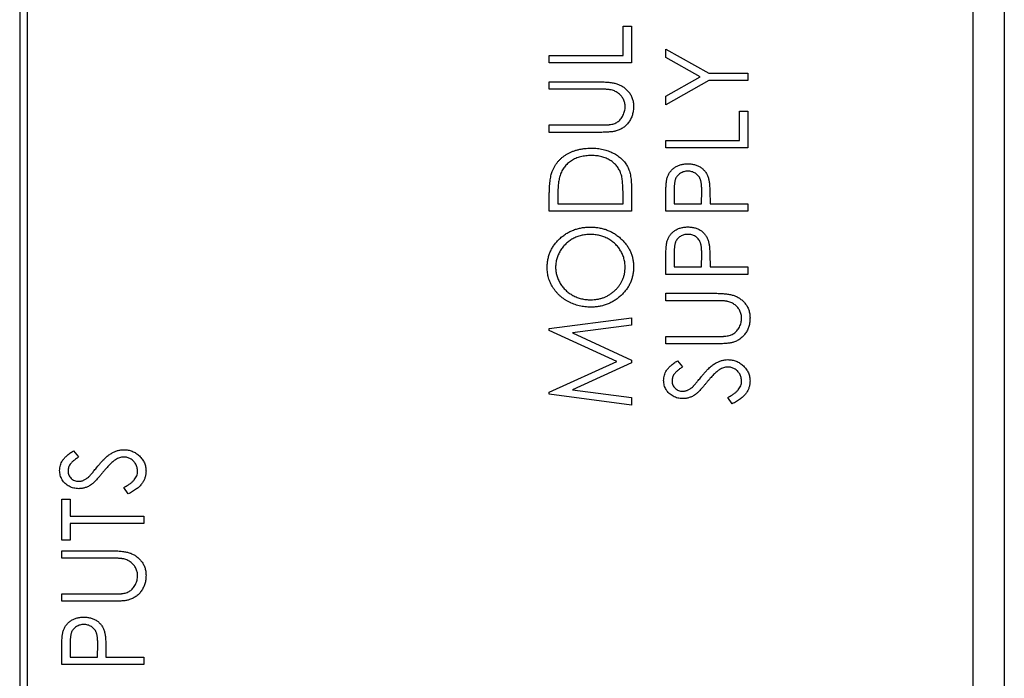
# Paper-space layout 'Sheet 2' of a CAD drawing. Header units: millimetres. Extents: x 0 to 420, y 0 to 297.
# Tile 29 of 48: x 220 to 252, y 155 to 176. Entities that reach past the tile are written whole.
import ezdxf

# ---------------------------------------------------------------- set-up
doc = ezdxf.new("R2010")
doc.units = ezdxf.units.MM

psp = doc.layouts.new('Sheet 2')

# ---------------------------------------------------------------- linework, layer by layer
at = {"color": 7, "linetype": 'Continuous', "lineweight": 25}
for p, q in [((251.685, 213.116), (251.685, 123.716)), ((251.691, 213.116), (251.691, 124.516)), ((250.685, 93.516), (250.685, 211.916)), ((220.235, 113.516), (220.235, 187.516)), ((219.985, 187.266), (219.985, 113.766)), ((239.414, 175.207), (239.414, 176.157)), ((239.414, 176.157), (239.685, 176.157)), ((239.685, 176.157), (239.685, 174.97)), ((240.789, 175.415), (242.177, 174.635)), ((240.789, 175.138), (240.789, 175.415)), ((237.039, 174.97), (237.039, 175.207)), ((237.039, 175.207), (239.414, 175.207)), ((241.895, 174.517), (240.789, 175.138)), ((239.685, 174.97), (237.039, 174.97)), ((240.789, 173.895), (241.895, 174.517)), ((242.177, 174.398), (240.789, 173.618)), ((242.177, 174.635), (243.435, 174.635)), ((243.435, 174.398), (242.177, 174.398)), ((243.435, 174.635), (243.435, 174.398)), ((237.039, 174.122), (237.039, 174.359)), ((237.039, 174.359), (238.637, 174.359)), ((238.624, 174.122), (237.039, 174.122)), ((240.789, 173.618), (240.789, 173.895)), ((243.164, 173.414), (243.435, 173.414)), ((243.164, 172.464), (243.164, 173.414)), ((243.435, 173.414), (243.435, 172.227)), ((237.039, 172.731), (237.039, 172.968)), ((237.039, 172.968), (238.624, 172.968)), ((238.637, 172.731), (237.039, 172.731)), ((240.789, 172.227), (240.789, 172.464)), ((240.789, 172.464), (243.164, 172.464)), ((243.435, 172.227), (240.789, 172.227)), ((239.685, 170.955), (239.685, 170.187)), ((237.039, 170.187), (237.039, 170.688)), ((237.31, 170.596), (237.31, 170.424)), ((239.414, 170.424), (239.414, 170.704)), ((240.789, 170.192), (240.789, 170.678)), ((241.06, 170.87), (241.06, 170.429)), ((241.942, 170.429), (241.948, 170.852)), ((242.214, 170.605), (242.214, 170.429)), ((237.31, 170.424), (239.414, 170.424)), ((241.06, 170.429), (241.942, 170.429)), ((242.214, 170.429), (243.435, 170.429)), ((243.435, 170.429), (243.435, 170.192)), ((239.685, 170.187), (237.039, 170.187)), ((243.435, 170.192), (240.789, 170.192)), ((241.06, 168.835), (241.06, 168.394)), ((241.942, 168.394), (241.948, 168.816)), ((240.789, 168.156), (240.789, 168.643)), ((241.06, 168.394), (241.942, 168.394)), ((242.214, 168.569), (242.214, 168.394)), ((242.214, 168.394), (243.435, 168.394)), ((243.435, 168.394), (243.435, 168.156)), ((243.435, 168.156), (240.789, 168.156)), ((240.789, 167.308), (240.789, 167.546)), ((240.789, 167.546), (242.387, 167.546)), ((242.374, 167.308), (240.789, 167.308)), ((237.039, 166.409), (239.685, 166.761)), ((239.685, 166.521), (237.785, 166.269)), ((239.685, 166.761), (239.685, 166.521)), ((237.039, 166.351), (237.039, 166.409)), ((239.21, 165.353), (237.039, 166.351)), ((237.785, 166.269), (239.685, 165.397)), ((240.789, 165.918), (240.789, 166.155)), ((240.789, 166.155), (242.374, 166.155)), ((242.387, 165.918), (240.789, 165.918)), ((237.039, 164.356), (239.21, 165.353)), ((239.685, 165.31), (237.785, 164.437)), ((239.685, 165.397), (239.685, 165.31)), ((241.169, 165.375), (241.332, 165.174)), ((237.039, 164.297), (237.039, 164.356)), ((239.685, 163.946), (237.039, 164.297)), ((237.785, 164.437), (239.685, 164.185)), ((239.685, 164.185), (239.685, 163.946)), ((242.925, 163.984), (242.79, 164.193)), ((221.719, 162.473), (221.882, 162.273)), ((223.475, 161.083), (223.34, 161.292)), ((221.339, 160.913), (221.61, 160.913)), ((221.339, 159.59), (221.339, 160.913)), ((221.61, 160.913), (221.61, 160.37)), ((221.61, 160.37), (223.985, 160.37)), ((223.985, 160.133), (221.61, 160.133)), ((221.61, 160.133), (221.61, 159.59)), ((223.985, 160.37), (223.985, 160.133)), ((221.61, 159.59), (221.339, 159.59)), ((221.339, 159.251), (222.937, 159.251)), ((221.339, 159.013), (221.339, 159.251)), ((222.924, 159.013), (221.339, 159.013)), ((221.339, 157.623), (221.339, 157.86)), ((221.339, 157.86), (222.924, 157.86)), ((222.937, 157.623), (221.339, 157.623)), ((221.339, 155.587), (221.339, 156.074)), ((221.61, 156.266), (221.61, 155.825)), ((222.492, 155.825), (222.498, 156.247)), ((222.764, 156), (222.764, 155.825)), ((221.61, 155.825), (222.492, 155.825)), ((222.764, 155.825), (223.985, 155.825)), ((223.985, 155.825), (223.985, 155.587)), ((223.985, 155.587), (221.339, 155.587))]:
    psp.add_line(p, q, dxfattribs=at)
for points, knots in [([(239.035, 174.096), (239.026, 174.098), (239.005, 174.103), (238.97, 174.108), (238.928, 174.112), (238.88, 174.116), (238.826, 174.118), (238.764, 174.121), (238.696, 174.121), (238.649, 174.122), (238.624, 174.122)], [0, 0, 0, 0, 0.069596, 0.155423, 0.257515, 0.37358, 0.506166, 0.6554, 0.819993, 1, 1, 1, 1]), ([(238.637, 174.359), (238.666, 174.359), (238.722, 174.359), (238.804, 174.355), (238.883, 174.351), (238.956, 174.344), (239.026, 174.335), (239.091, 174.324), (239.152, 174.311), (239.21, 174.296), (239.264, 174.278), (239.316, 174.255), (239.367, 174.229), (239.415, 174.199), (239.462, 174.164), (239.507, 174.126), (239.55, 174.084), (239.591, 174.038), (239.63, 173.989), (239.662, 173.936), (239.69, 173.881), (239.714, 173.824), (239.731, 173.764), (239.744, 173.702), (239.751, 173.637), (239.752, 173.593), (239.753, 173.57)], [0, 0, 0, 0, 0.055741, 0.108782, 0.159484, 0.207221, 0.252392, 0.29506, 0.335302, 0.373122, 0.409887, 0.446345, 0.483055, 0.519772, 0.55698, 0.595071, 0.634, 0.673955, 0.714172, 0.754116, 0.79357, 0.833447, 0.873373, 0.914548, 0.956539, 1, 1, 1, 1]), ([(239.481, 173.557), (239.481, 173.577), (239.479, 173.618), (239.469, 173.679), (239.451, 173.738), (239.427, 173.795), (239.397, 173.85), (239.361, 173.9), (239.32, 173.945), (239.273, 173.986), (239.221, 174.021), (239.164, 174.052), (239.102, 174.078), (239.058, 174.09), (239.035, 174.096)], [0, 0, 0, 0, 0.081409, 0.16168, 0.242802, 0.32568, 0.408146, 0.488441, 0.569775, 0.6507, 0.733285, 0.818545, 0.907136, 1, 1, 1, 1]), ([(238.976, 172.979), (239.001, 172.982), (239.05, 172.989), (239.118, 173.008), (239.18, 173.032), (239.237, 173.064), (239.288, 173.103), (239.334, 173.151), (239.376, 173.209), (239.412, 173.274), (239.443, 173.343), (239.465, 173.414), (239.479, 173.485), (239.481, 173.533), (239.481, 173.557)], [0, 0, 0, 0, 0.089535, 0.172699, 0.25172, 0.326348, 0.401434, 0.478997, 0.562858, 0.652098, 0.743032, 0.830442, 0.915871, 1, 1, 1, 1]), ([(239.753, 173.57), (239.752, 173.546), (239.751, 173.498), (239.744, 173.427), (239.732, 173.36), (239.716, 173.294), (239.694, 173.232), (239.667, 173.172), (239.636, 173.115), (239.6, 173.06), (239.561, 173.01), (239.518, 172.963), (239.472, 172.921), (239.423, 172.883), (239.37, 172.849), (239.314, 172.821), (239.256, 172.795), (239.215, 172.782), (239.195, 172.776)], [0, 0, 0, 0, 0.070012, 0.13726, 0.203196, 0.267507, 0.330363, 0.393012, 0.454719, 0.517294, 0.579059, 0.639698, 0.698904, 0.758535, 0.817602, 0.877465, 0.938113, 1, 1, 1, 1]), ([(238.624, 172.968), (238.647, 172.968), (238.689, 172.968), (238.75, 172.969), (238.804, 172.97), (238.851, 172.971), (238.892, 172.972), (238.926, 172.974), (238.953, 172.976), (238.969, 172.978), (238.976, 172.979)], [0, 0, 0, 0, 0.191105, 0.362655, 0.516171, 0.650128, 0.766034, 0.862527, 0.941006, 1, 1, 1, 1]), ([(239.195, 172.776), (239.181, 172.772), (239.15, 172.764), (239.099, 172.756), (239.041, 172.748), (238.975, 172.742), (238.902, 172.737), (238.82, 172.733), (238.731, 172.731), (238.669, 172.731), (238.637, 172.731)], [0, 0, 0, 0, 0.077936, 0.169149, 0.274074, 0.391816, 0.523462, 0.668216, 0.827041, 1, 1, 1, 1]), ([(237.134, 171.475), (237.146, 171.504), (237.169, 171.56), (237.213, 171.641), (237.262, 171.718), (237.318, 171.789), (237.38, 171.855), (237.447, 171.917), (237.522, 171.974), (237.602, 172.026), (237.687, 172.072), (237.776, 172.112), (237.87, 172.146), (237.967, 172.174), (238.069, 172.196), (238.174, 172.211), (238.284, 172.22), (238.358, 172.222), (238.395, 172.222)], [0, 0, 0, 0, 0.059393, 0.117792, 0.175916, 0.233639, 0.291461, 0.349782, 0.409529, 0.470566, 0.532617, 0.595139, 0.658638, 0.723238, 0.789476, 0.857663, 0.927749, 1, 1, 1, 1]), ([(238.395, 172.222), (238.428, 172.222), (238.493, 172.221), (238.588, 172.213), (238.68, 172.201), (238.769, 172.184), (238.855, 172.162), (238.938, 172.135), (239.018, 172.103), (239.095, 172.066), (239.168, 172.026), (239.236, 171.982), (239.299, 171.935), (239.358, 171.886), (239.411, 171.834), (239.46, 171.778), (239.503, 171.72), (239.542, 171.658), (239.576, 171.592), (239.605, 171.519), (239.63, 171.441), (239.65, 171.356), (239.666, 171.265), (239.677, 171.167), (239.684, 171.063), (239.685, 170.992), (239.685, 170.955)], [0, 0, 0, 0, 0.047594, 0.093768, 0.138649, 0.182631, 0.225669, 0.268122, 0.309908, 0.351204, 0.391844, 0.430937, 0.468999, 0.506043, 0.542414, 0.577953, 0.613237, 0.64813, 0.684016, 0.721742, 0.761677, 0.803968, 0.848869, 0.89624, 0.946756, 1, 1, 1, 1]), ([(238.395, 171.985), (238.364, 171.984), (238.303, 171.983), (238.214, 171.975), (238.128, 171.962), (238.046, 171.944), (237.967, 171.92), (237.891, 171.891), (237.819, 171.857), (237.751, 171.817), (237.687, 171.772), (237.628, 171.724), (237.574, 171.671), (237.525, 171.614), (237.482, 171.552), (237.443, 171.487), (237.411, 171.417), (237.393, 171.368), (237.385, 171.343)], [0, 0, 0, 0, 0.072225, 0.141809, 0.209025, 0.27458, 0.338792, 0.401466, 0.463652, 0.525211, 0.585979, 0.645456, 0.703802, 0.762331, 0.820361, 0.879159, 0.938775, 1, 1, 1, 1]), ([(239.346, 171.4), (239.338, 171.422), (239.321, 171.466), (239.29, 171.529), (239.254, 171.588), (239.214, 171.644), (239.168, 171.696), (239.117, 171.744), (239.062, 171.789), (239.002, 171.83), (238.939, 171.867), (238.871, 171.899), (238.8, 171.925), (238.726, 171.946), (238.648, 171.964), (238.567, 171.976), (238.482, 171.983), (238.424, 171.984), (238.395, 171.985)], [0, 0, 0, 0, 0.059645, 0.118294, 0.175965, 0.23339, 0.291154, 0.349435, 0.408318, 0.468899, 0.530224, 0.592452, 0.655817, 0.720446, 0.78676, 0.855305, 0.926424, 1, 1, 1, 1]), ([(240.829, 171.243), (240.834, 171.26), (240.844, 171.294), (240.864, 171.343), (240.887, 171.39), (240.914, 171.434), (240.945, 171.475), (240.979, 171.515), (241.017, 171.552), (241.059, 171.586), (241.104, 171.618), (241.153, 171.644), (241.203, 171.667), (241.257, 171.685), (241.313, 171.701), (241.373, 171.71), (241.435, 171.717), (241.477, 171.718), (241.499, 171.718)], [0, 0, 0, 0, 0.060059, 0.119271, 0.178021, 0.236192, 0.294233, 0.352655, 0.412618, 0.473707, 0.535492, 0.597493, 0.659761, 0.72359, 0.789634, 0.85688, 0.927111, 1, 1, 1, 1]), ([(241.499, 171.718), (241.521, 171.718), (241.563, 171.717), (241.625, 171.711), (241.685, 171.701), (241.741, 171.687), (241.795, 171.668), (241.846, 171.646), (241.893, 171.619), (241.938, 171.589), (241.98, 171.555), (242.018, 171.517), (242.052, 171.477), (242.083, 171.433), (242.11, 171.387), (242.134, 171.337), (242.154, 171.284), (242.165, 171.248), (242.17, 171.229)], [0, 0, 0, 0, 0.0723006, 0.1413411, 0.2080812, 0.2723445, 0.3351438, 0.3961674, 0.4566541, 0.5162933, 0.5755696, 0.6349768, 0.6937296, 0.7527375, 0.8119847, 0.8732116, 0.9355114, 1, 1, 1, 1]), ([(237.039, 170.688), (237.039, 170.731), (237.04, 170.816), (237.044, 170.937), (237.051, 171.05), (237.062, 171.153), (237.075, 171.247), (237.091, 171.331), (237.11, 171.407), (237.127, 171.453), (237.134, 171.475)], [0, 0, 0, 0, 0.164344, 0.316794, 0.458147, 0.588563, 0.707492, 0.815269, 0.912897, 1, 1, 1, 1]), ([(237.385, 171.343), (237.379, 171.323), (237.365, 171.28), (237.351, 171.209), (237.339, 171.129), (237.328, 171.04), (237.32, 170.942), (237.315, 170.835), (237.311, 170.718), (237.311, 170.637), (237.31, 170.596)], [0, 0, 0, 0, 0.084774, 0.180312, 0.28709, 0.406015, 0.536482, 0.678682, 0.833402, 1, 1, 1, 1]), ([(239.414, 170.704), (239.413, 170.744), (239.413, 170.821), (239.41, 170.932), (239.405, 171.034), (239.397, 171.126), (239.388, 171.208), (239.377, 171.281), (239.364, 171.344), (239.352, 171.382), (239.346, 171.4)], [0, 0, 0, 0, 0.172244, 0.3301934, 0.475432, 0.6065481, 0.7244263, 0.8291286, 0.9204072, 1, 1, 1, 1]), ([(240.789, 170.678), (240.789, 170.712), (240.789, 170.776), (240.791, 170.868), (240.795, 170.951), (240.799, 171.026), (240.804, 171.092), (240.811, 171.15), (240.818, 171.2), (240.825, 171.23), (240.829, 171.243)], [0, 0, 0, 0, 0.1765, 0.339033, 0.485754, 0.617639, 0.735674, 0.838185, 0.926155, 1, 1, 1, 1]), ([(241.5, 171.481), (241.479, 171.48), (241.436, 171.478), (241.375, 171.465), (241.316, 171.444), (241.26, 171.414), (241.21, 171.378), (241.167, 171.336), (241.132, 171.287), (241.108, 171.243), (241.095, 171.203), (241.085, 171.168), (241.078, 171.129), (241.072, 171.086), (241.066, 171.038), (241.063, 170.986), (241.061, 170.93), (241.061, 170.89), (241.06, 170.87)], [0, 0, 0, 0, 0.0740772, 0.1470399, 0.2191342, 0.2924314, 0.3647516, 0.4340035, 0.5027467, 0.5713408, 0.608548, 0.6500911, 0.6958744, 0.7469197, 0.8026957, 0.8632119, 0.9291639, 1, 1, 1, 1]), ([(241.948, 170.852), (241.948, 170.872), (241.948, 170.912), (241.945, 170.97), (241.942, 171.023), (241.936, 171.072), (241.93, 171.117), (241.921, 171.157), (241.912, 171.194), (241.896, 171.235), (241.873, 171.283), (241.838, 171.334), (241.794, 171.377), (241.743, 171.414), (241.688, 171.444), (241.628, 171.465), (241.565, 171.478), (241.522, 171.48), (241.5, 171.481)], [0, 0, 0, 0, 0.07024, 0.135145, 0.195923, 0.251478, 0.303099, 0.349724, 0.391952, 0.430316, 0.501462, 0.570413, 0.64003, 0.71087, 0.782309, 0.853705, 0.925405, 1, 1, 1, 1]), ([(242.17, 171.229), (242.174, 171.214), (242.182, 171.18), (242.19, 171.124), (242.197, 171.06), (242.204, 170.986), (242.208, 170.904), (242.212, 170.812), (242.214, 170.711), (242.214, 170.641), (242.214, 170.605)], [0, 0, 0, 0, 0.075267, 0.16517, 0.268123, 0.386045, 0.518071, 0.664413, 0.825039, 1, 1, 1, 1]), ([(236.971, 168.373), (236.972, 168.419), (236.975, 168.508), (236.994, 168.639), (237.025, 168.765), (237.069, 168.885), (237.126, 168.999), (237.196, 169.107), (237.278, 169.21), (237.371, 169.306), (237.474, 169.393), (237.583, 169.469), (237.699, 169.534), (237.82, 169.587), (237.947, 169.628), (238.08, 169.657), (238.219, 169.675), (238.313, 169.677), (238.361, 169.678)], [0, 0, 0, 0, 0.064104, 0.126014, 0.186625, 0.246145, 0.305982, 0.366044, 0.427564, 0.490819, 0.554465, 0.617089, 0.678994, 0.740698, 0.803338, 0.866874, 0.932422, 1, 1, 1, 1]), ([(238.361, 169.678), (238.409, 169.677), (238.502, 169.675), (238.64, 169.657), (238.772, 169.628), (238.899, 169.587), (239.02, 169.534), (239.135, 169.469), (239.245, 169.393), (239.348, 169.306), (239.443, 169.211), (239.526, 169.11), (239.596, 169.003), (239.654, 168.891), (239.698, 168.774), (239.73, 168.652), (239.749, 168.524), (239.752, 168.437), (239.753, 168.393)], [0, 0, 0, 0, 0.067676, 0.133308, 0.197164, 0.260044, 0.322297, 0.384875, 0.448118, 0.512522, 0.576512, 0.638504, 0.698603, 0.757964, 0.817071, 0.876579, 0.937335, 1, 1, 1, 1]), ([(240.829, 169.208), (240.834, 169.225), (240.844, 169.259), (240.864, 169.308), (240.887, 169.354), (240.914, 169.399), (240.945, 169.44), (240.979, 169.48), (241.017, 169.517), (241.059, 169.551), (241.104, 169.583), (241.153, 169.609), (241.203, 169.632), (241.257, 169.65), (241.313, 169.665), (241.373, 169.675), (241.435, 169.682), (241.477, 169.682), (241.499, 169.683)], [0, 0, 0, 0, 0.060059, 0.119271, 0.178021, 0.236192, 0.294233, 0.352655, 0.412618, 0.473707, 0.535492, 0.597493, 0.659761, 0.72359, 0.789634, 0.85688, 0.927111, 1, 1, 1, 1]), ([(241.499, 169.683), (241.521, 169.682), (241.563, 169.682), (241.625, 169.676), (241.685, 169.666), (241.741, 169.651), (241.795, 169.633), (241.846, 169.611), (241.893, 169.584), (241.938, 169.554), (241.98, 169.52), (242.018, 169.482), (242.052, 169.442), (242.083, 169.398), (242.11, 169.351), (242.134, 169.302), (242.154, 169.249), (242.165, 169.212), (242.17, 169.194)], [0, 0, 0, 0, 0.072301, 0.141341, 0.208081, 0.272345, 0.335144, 0.396167, 0.456654, 0.516293, 0.57557, 0.634977, 0.69373, 0.752737, 0.811985, 0.873212, 0.935511, 1, 1, 1, 1]), ([(238.36, 169.441), (238.335, 169.44), (238.284, 169.439), (238.209, 169.433), (238.135, 169.422), (238.064, 169.407), (237.994, 169.387), (237.926, 169.364), (237.861, 169.336), (237.797, 169.304), (237.735, 169.268), (237.677, 169.228), (237.622, 169.184), (237.569, 169.138), (237.521, 169.087), (237.475, 169.033), (237.432, 168.976), (237.393, 168.915), (237.358, 168.853), (237.327, 168.788), (237.301, 168.723), (237.28, 168.657), (237.263, 168.59), (237.252, 168.522), (237.243, 168.453), (237.243, 168.407), (237.243, 168.384)], [0, 0, 0, 0, 0.044919, 0.08905, 0.132276, 0.174972, 0.217126, 0.258747, 0.300507, 0.34247, 0.384109, 0.425337, 0.466349, 0.507137, 0.54809, 0.589169, 0.630974, 0.673322, 0.715613, 0.757165, 0.797878, 0.838521, 0.878703, 0.918922, 0.959105, 1, 1, 1, 1]), ([(239.481, 168.384), (239.481, 168.408), (239.48, 168.455), (239.473, 168.526), (239.462, 168.595), (239.445, 168.662), (239.424, 168.729), (239.399, 168.794), (239.369, 168.858), (239.334, 168.92), (239.296, 168.979), (239.254, 169.036), (239.208, 169.089), (239.16, 169.139), (239.107, 169.185), (239.051, 169.228), (238.992, 169.268), (238.93, 169.303), (238.865, 169.336), (238.799, 169.364), (238.73, 169.387), (238.659, 169.407), (238.587, 169.422), (238.513, 169.433), (238.437, 169.439), (238.386, 169.44), (238.36, 169.441)], [0, 0, 0, 0, 0.0416665, 0.0828933, 0.1235693, 0.1638998, 0.2042964, 0.2450296, 0.2860145, 0.3273058, 0.3688087, 0.4095933, 0.4500829, 0.4906604, 0.53132, 0.5722316, 0.6135599, 0.6555755, 0.6976558, 0.7398263, 0.7818749, 0.8244643, 0.867301, 0.9106699, 0.9549413, 1, 1, 1, 1]), ([(241.5, 169.445), (241.479, 169.445), (241.436, 169.443), (241.375, 169.43), (241.316, 169.408), (241.26, 169.379), (241.21, 169.343), (241.167, 169.3), (241.132, 169.252), (241.108, 169.208), (241.095, 169.168), (241.085, 169.133), (241.078, 169.094), (241.072, 169.051), (241.066, 169.003), (241.063, 168.951), (241.061, 168.894), (241.061, 168.855), (241.06, 168.835)], [0, 0, 0, 0, 0.0740772, 0.1470399, 0.2191342, 0.2924314, 0.3647516, 0.4340035, 0.5027467, 0.5713408, 0.608548, 0.6500911, 0.6958744, 0.7469197, 0.8026957, 0.8632119, 0.9291639, 1, 1, 1, 1]), ([(241.948, 168.816), (241.948, 168.837), (241.948, 168.877), (241.945, 168.934), (241.942, 168.988), (241.936, 169.037), (241.93, 169.082), (241.921, 169.122), (241.912, 169.158), (241.896, 169.2), (241.873, 169.247), (241.838, 169.298), (241.794, 169.342), (241.743, 169.379), (241.688, 169.409), (241.628, 169.43), (241.565, 169.443), (241.522, 169.445), (241.5, 169.445)], [0, 0, 0, 0, 0.07024, 0.135145, 0.195923, 0.251478, 0.303099, 0.349724, 0.391952, 0.430316, 0.501462, 0.570413, 0.64003, 0.71087, 0.782309, 0.853705, 0.925405, 1, 1, 1, 1]), ([(240.789, 168.643), (240.789, 168.676), (240.789, 168.74), (240.791, 168.832), (240.795, 168.916), (240.799, 168.991), (240.804, 169.057), (240.811, 169.115), (240.818, 169.165), (240.825, 169.194), (240.829, 169.208)], [0, 0, 0, 0, 0.1765, 0.339033, 0.485754, 0.617639, 0.735674, 0.838185, 0.926155, 1, 1, 1, 1]), ([(242.17, 169.194), (242.174, 169.178), (242.182, 169.145), (242.19, 169.089), (242.197, 169.025), (242.204, 168.951), (242.208, 168.868), (242.212, 168.777), (242.214, 168.676), (242.214, 168.606), (242.214, 168.569)], [0, 0, 0, 0, 0.075267, 0.16517, 0.268123, 0.386045, 0.518071, 0.664413, 0.825039, 1, 1, 1, 1]), ([(238.374, 167.1), (238.342, 167.101), (238.28, 167.102), (238.187, 167.11), (238.095, 167.123), (238.006, 167.141), (237.918, 167.166), (237.832, 167.195), (237.748, 167.23), (237.666, 167.27), (237.587, 167.314), (237.512, 167.363), (237.441, 167.415), (237.375, 167.471), (237.314, 167.532), (237.256, 167.596), (237.203, 167.664), (237.155, 167.736), (237.111, 167.809), (237.074, 167.886), (237.042, 167.963), (237.016, 168.042), (236.996, 168.123), (236.982, 168.205), (236.972, 168.289), (236.972, 168.345), (236.971, 168.373)], [0, 0, 0, 0, 0.044812, 0.089014, 0.132753, 0.176185, 0.219292, 0.262346, 0.305669, 0.349002, 0.392267, 0.434635, 0.47621, 0.517263, 0.558193, 0.599008, 0.639885, 0.680856, 0.721687, 0.761754, 0.801477, 0.840949, 0.880378, 0.919724, 0.959715, 1, 1, 1, 1]), ([(237.243, 168.384), (237.243, 168.361), (237.244, 168.316), (237.252, 168.248), (237.263, 168.181), (237.279, 168.115), (237.301, 168.05), (237.327, 167.986), (237.358, 167.923), (237.393, 167.861), (237.433, 167.802), (237.475, 167.745), (237.521, 167.691), (237.571, 167.641), (237.624, 167.595), (237.679, 167.552), (237.739, 167.512), (237.801, 167.476), (237.866, 167.444), (237.933, 167.415), (238.002, 167.391), (238.072, 167.371), (238.145, 167.357), (238.219, 167.345), (238.295, 167.339), (238.347, 167.338), (238.373, 167.338)], [0, 0, 0, 0, 0.039952, 0.079504, 0.119099, 0.158665, 0.198409, 0.23882, 0.2798, 0.321537, 0.36352, 0.404877, 0.446143, 0.487076, 0.527874, 0.56936, 0.610829, 0.652988, 0.695489, 0.737924, 0.780217, 0.82325, 0.866233, 0.910056, 0.954478, 1, 1, 1, 1]), ([(238.373, 167.338), (238.411, 167.338), (238.486, 167.34), (238.596, 167.355), (238.702, 167.379), (238.803, 167.413), (238.9, 167.456), (238.992, 167.509), (239.079, 167.572), (239.161, 167.643), (239.236, 167.721), (239.302, 167.804), (239.357, 167.891), (239.403, 167.982), (239.438, 168.077), (239.463, 168.176), (239.479, 168.279), (239.481, 168.348), (239.481, 168.384)], [0, 0, 0, 0, 0.067527, 0.132732, 0.196155, 0.259075, 0.321014, 0.38343, 0.446356, 0.511, 0.575065, 0.637117, 0.697775, 0.757283, 0.816581, 0.876505, 0.937466, 1, 1, 1, 1]), ([(239.753, 168.393), (239.752, 168.349), (239.749, 168.261), (239.729, 168.132), (239.698, 168.009), (239.654, 167.891), (239.597, 167.778), (239.527, 167.67), (239.444, 167.569), (239.351, 167.473), (239.248, 167.386), (239.139, 167.31), (239.024, 167.245), (238.904, 167.192), (238.779, 167.15), (238.649, 167.121), (238.513, 167.103), (238.421, 167.101), (238.374, 167.1)], [0, 0, 0, 0, 0.063528, 0.124888, 0.185168, 0.244849, 0.304423, 0.365049, 0.426989, 0.491094, 0.555579, 0.618519, 0.680987, 0.742886, 0.805236, 0.868465, 0.933213, 1, 1, 1, 1]), ([(242.387, 167.546), (242.416, 167.546), (242.472, 167.545), (242.554, 167.542), (242.633, 167.537), (242.706, 167.53), (242.776, 167.522), (242.841, 167.511), (242.902, 167.497), (242.96, 167.482), (243.014, 167.465), (243.066, 167.442), (243.117, 167.416), (243.165, 167.385), (243.212, 167.351), (243.257, 167.313), (243.3, 167.27), (243.341, 167.224), (243.38, 167.176), (243.412, 167.123), (243.44, 167.068), (243.464, 167.011), (243.481, 166.951), (243.494, 166.888), (243.501, 166.823), (243.502, 166.779), (243.503, 166.757)], [0, 0, 0, 0, 0.055741, 0.108782, 0.159484, 0.207221, 0.252392, 0.29506, 0.335302, 0.373122, 0.409887, 0.446345, 0.483055, 0.519772, 0.55698, 0.595071, 0.634, 0.673955, 0.714172, 0.754116, 0.79357, 0.833447, 0.873373, 0.914548, 0.956539, 1, 1, 1, 1]), ([(242.785, 167.283), (242.776, 167.285), (242.755, 167.29), (242.72, 167.295), (242.678, 167.299), (242.63, 167.302), (242.576, 167.305), (242.514, 167.307), (242.446, 167.308), (242.399, 167.308), (242.374, 167.308)], [0, 0, 0, 0, 0.069596, 0.155423, 0.257515, 0.37358, 0.506166, 0.6554, 0.819993, 1, 1, 1, 1]), ([(243.231, 166.743), (243.231, 166.764), (243.229, 166.805), (243.219, 166.865), (243.201, 166.924), (243.177, 166.982), (243.147, 167.036), (243.111, 167.086), (243.07, 167.132), (243.023, 167.172), (242.971, 167.208), (242.914, 167.239), (242.852, 167.264), (242.808, 167.277), (242.785, 167.283)], [0, 0, 0, 0, 0.081409, 0.16168, 0.242802, 0.32568, 0.408146, 0.488441, 0.569775, 0.6507, 0.733285, 0.818545, 0.907136, 1, 1, 1, 1]), ([(242.726, 166.165), (242.751, 166.169), (242.8, 166.175), (242.868, 166.194), (242.93, 166.219), (242.987, 166.25), (243.038, 166.289), (243.084, 166.338), (243.126, 166.395), (243.162, 166.46), (243.193, 166.529), (243.215, 166.6), (243.229, 166.672), (243.231, 166.72), (243.231, 166.743)], [0, 0, 0, 0, 0.089535, 0.172699, 0.25172, 0.326348, 0.401434, 0.478997, 0.562858, 0.652098, 0.743032, 0.830442, 0.915871, 1, 1, 1, 1]), ([(243.503, 166.757), (243.502, 166.732), (243.501, 166.684), (243.494, 166.614), (243.482, 166.546), (243.466, 166.481), (243.444, 166.418), (243.417, 166.359), (243.386, 166.301), (243.35, 166.247), (243.311, 166.196), (243.268, 166.149), (243.222, 166.107), (243.173, 166.069), (243.12, 166.035), (243.064, 166.007), (243.006, 165.981), (242.965, 165.969), (242.945, 165.963)], [0, 0, 0, 0, 0.070012, 0.13726, 0.203196, 0.267507, 0.330363, 0.393012, 0.454719, 0.517294, 0.579059, 0.639698, 0.698904, 0.758535, 0.817602, 0.877465, 0.938113, 1, 1, 1, 1]), ([(242.374, 166.155), (242.397, 166.155), (242.439, 166.155), (242.5, 166.155), (242.554, 166.157), (242.601, 166.158), (242.642, 166.158), (242.676, 166.161), (242.703, 166.163), (242.719, 166.164), (242.726, 166.165)], [0, 0, 0, 0, 0.191105, 0.362655, 0.516171, 0.650128, 0.766034, 0.862527, 0.941006, 1, 1, 1, 1]), ([(242.945, 165.963), (242.931, 165.959), (242.9, 165.951), (242.849, 165.942), (242.791, 165.934), (242.725, 165.928), (242.652, 165.924), (242.57, 165.92), (242.481, 165.918), (242.419, 165.918), (242.387, 165.918)], [0, 0, 0, 0, 0.077936, 0.169149, 0.274074, 0.391816, 0.523462, 0.668216, 0.827041, 1, 1, 1, 1]), ([(240.721, 164.74), (240.722, 164.769), (240.724, 164.825), (240.744, 164.907), (240.773, 164.986), (240.808, 165.05), (240.843, 165.099), (240.875, 165.137), (240.911, 165.176), (240.954, 165.214), (241, 165.254), (241.052, 165.295), (241.109, 165.335), (241.149, 165.361), (241.169, 165.375)], [0, 0, 0, 0, 0.103783, 0.205842, 0.309492, 0.415873, 0.47242, 0.532532, 0.597941, 0.667983, 0.743273, 0.823515, 0.908976, 1, 1, 1, 1]), ([(241.933, 164.859), (241.954, 164.884), (241.994, 164.933), (242.055, 165.003), (242.115, 165.067), (242.172, 165.124), (242.228, 165.175), (242.282, 165.22), (242.334, 165.259), (242.401, 165.302), (242.484, 165.344), (242.584, 165.381), (242.686, 165.404), (242.753, 165.407), (242.787, 165.409)], [0, 0, 0, 0, 0.093743, 0.181579, 0.264291, 0.34161, 0.413299, 0.480203, 0.542183, 0.599072, 0.705669, 0.807053, 0.904504, 1, 1, 1, 1]), ([(242.787, 165.409), (242.81, 165.408), (242.857, 165.407), (242.926, 165.397), (242.993, 165.382), (243.057, 165.359), (243.119, 165.331), (243.179, 165.297), (243.236, 165.255), (243.29, 165.209), (243.339, 165.157), (243.383, 165.103), (243.421, 165.046), (243.45, 164.985), (243.474, 164.922), (243.491, 164.857), (243.501, 164.789), (243.502, 164.742), (243.503, 164.719)], [0, 0, 0, 0, 0.06437, 0.127351, 0.18893, 0.250395, 0.311598, 0.373741, 0.437003, 0.502328, 0.567495, 0.6303, 0.692062, 0.752584, 0.813019, 0.874011, 0.93611, 1, 1, 1, 1]), ([(241.332, 165.174), (241.315, 165.163), (241.283, 165.141), (241.238, 165.109), (241.197, 165.078), (241.161, 165.047), (241.128, 165.019), (241.101, 164.991), (241.077, 164.965), (241.053, 164.932), (241.029, 164.89), (241.008, 164.838), (240.995, 164.783), (240.993, 164.745), (240.993, 164.727)], [0, 0, 0, 0, 0.102518, 0.196836, 0.284286, 0.364276, 0.43772, 0.504015, 0.563384, 0.616213, 0.713942, 0.809028, 0.904169, 1, 1, 1, 1]), ([(242.523, 165.088), (242.508, 165.077), (242.476, 165.055), (242.429, 165.017), (242.38, 164.974), (242.329, 164.924), (242.275, 164.868), (242.219, 164.807), (242.16, 164.739), (242.121, 164.691), (242.101, 164.667)], [0, 0, 0, 0, 0.092215, 0.193123, 0.303016, 0.422735, 0.552479, 0.691753, 0.840667, 1, 1, 1, 1]), ([(242.783, 165.171), (242.761, 165.17), (242.717, 165.168), (242.651, 165.151), (242.585, 165.125), (242.544, 165.1), (242.523, 165.088)], [0, 0, 0, 0, 0.238423, 0.481069, 0.733042, 1, 1, 1, 1]), ([(243.231, 164.71), (243.231, 164.731), (243.229, 164.772), (243.217, 164.833), (243.197, 164.891), (243.171, 164.947), (243.138, 164.998), (243.098, 165.044), (243.054, 165.083), (243.004, 165.115), (242.952, 165.14), (242.897, 165.158), (242.841, 165.169), (242.802, 165.171), (242.783, 165.171)], [0, 0, 0, 0, 0.086803, 0.172059, 0.257306, 0.344421, 0.430701, 0.513679, 0.596096, 0.678464, 0.759624, 0.839952, 0.919111, 1, 1, 1, 1]), ([(241.339, 164.154), (241.311, 164.155), (241.255, 164.156), (241.175, 164.171), (241.097, 164.194), (241.025, 164.228), (240.958, 164.269), (240.898, 164.319), (240.845, 164.377), (240.801, 164.441), (240.765, 164.511), (240.74, 164.585), (240.725, 164.662), (240.722, 164.714), (240.721, 164.74)], [0, 0, 0, 0, 0.08828, 0.174397, 0.25839, 0.342506, 0.42517, 0.506808, 0.588159, 0.670785, 0.753361, 0.834865, 0.916697, 1, 1, 1, 1]), ([(240.993, 164.727), (240.994, 164.703), (240.995, 164.657), (241.015, 164.592), (241.045, 164.533), (241.088, 164.483), (241.139, 164.443), (241.197, 164.412), (241.26, 164.394), (241.305, 164.392), (241.328, 164.391)], [0, 0, 0, 0, 0.133455, 0.259416, 0.380185, 0.504383, 0.62823, 0.748999, 0.871528, 1, 1, 1, 1]), ([(241.669, 164.545), (241.675, 164.55), (241.687, 164.562), (241.707, 164.584), (241.732, 164.613), (241.762, 164.649), (241.798, 164.692), (241.838, 164.742), (241.884, 164.798), (241.916, 164.838), (241.933, 164.859)], [0, 0, 0, 0, 0.053039, 0.126288, 0.218872, 0.334457, 0.469409, 0.625738, 0.802267, 1, 1, 1, 1]), ([(242.101, 164.667), (242.082, 164.642), (242.043, 164.595), (241.988, 164.529), (241.936, 164.471), (241.889, 164.419), (241.846, 164.375), (241.808, 164.337), (241.774, 164.308), (241.752, 164.291), (241.742, 164.284)], [0, 0, 0, 0, 0.179531, 0.344499, 0.49212, 0.62537, 0.742105, 0.843182, 0.929541, 1, 1, 1, 1]), ([(242.79, 164.193), (242.825, 164.212), (242.891, 164.247), (242.982, 164.306), (243.058, 164.368), (243.121, 164.431), (243.17, 164.498), (243.205, 164.566), (243.227, 164.638), (243.23, 164.686), (243.231, 164.71)], [0, 0, 0, 0, 0.165307, 0.315251, 0.451801, 0.576089, 0.690151, 0.796612, 0.898685, 1, 1, 1, 1]), ([(243.503, 164.719), (243.502, 164.701), (243.502, 164.664), (243.495, 164.611), (243.485, 164.558), (243.47, 164.507), (243.451, 164.457), (243.428, 164.409), (243.401, 164.362), (243.37, 164.316), (243.334, 164.271), (243.292, 164.227), (243.244, 164.184), (243.192, 164.141), (243.132, 164.101), (243.068, 164.061), (242.999, 164.021), (242.95, 163.997), (242.925, 163.984)], [0, 0, 0, 0, 0.055096, 0.109462, 0.163344, 0.216795, 0.269908, 0.323706, 0.378534, 0.43428, 0.492047, 0.553295, 0.617618, 0.685653, 0.757861, 0.834237, 0.914657, 1, 1, 1, 1]), ([(241.328, 164.391), (241.342, 164.392), (241.37, 164.392), (241.412, 164.399), (241.454, 164.409), (241.495, 164.424), (241.537, 164.444), (241.58, 164.472), (241.625, 164.505), (241.654, 164.531), (241.669, 164.545)], [0, 0, 0, 0, 0.1103971, 0.22189, 0.3311977, 0.4441211, 0.5631057, 0.6950288, 0.8397442, 1, 1, 1, 1]), ([(241.742, 164.284), (241.726, 164.274), (241.695, 164.253), (241.647, 164.226), (241.598, 164.204), (241.549, 164.185), (241.497, 164.172), (241.445, 164.161), (241.392, 164.155), (241.357, 164.154), (241.339, 164.154)], [0, 0, 0, 0, 0.130861, 0.257688, 0.382269, 0.505829, 0.628348, 0.751557, 0.875485, 1, 1, 1, 1]), ([(221.271, 161.839), (221.272, 161.867), (221.274, 161.923), (221.294, 162.005), (221.323, 162.085), (221.358, 162.148), (221.393, 162.198), (221.425, 162.236), (221.461, 162.274), (221.504, 162.313), (221.55, 162.353), (221.602, 162.393), (221.659, 162.433), (221.699, 162.46), (221.719, 162.473)], [0, 0, 0, 0, 0.1037828, 0.2058415, 0.3094915, 0.415873, 0.4724195, 0.5325317, 0.5979407, 0.6679826, 0.7432733, 0.8235148, 0.9089764, 1, 1, 1, 1]), ([(222.483, 161.957), (222.504, 161.983), (222.544, 162.032), (222.605, 162.101), (222.665, 162.165), (222.722, 162.222), (222.778, 162.273), (222.832, 162.319), (222.884, 162.357), (222.951, 162.4), (223.034, 162.443), (223.134, 162.48), (223.236, 162.503), (223.303, 162.506), (223.337, 162.507)], [0, 0, 0, 0, 0.093743, 0.181579, 0.264291, 0.34161, 0.413299, 0.480203, 0.542183, 0.599072, 0.705669, 0.807053, 0.904504, 1, 1, 1, 1]), ([(223.337, 162.507), (223.36, 162.507), (223.407, 162.506), (223.476, 162.496), (223.543, 162.481), (223.607, 162.458), (223.669, 162.43), (223.729, 162.395), (223.786, 162.354), (223.84, 162.307), (223.889, 162.256), (223.933, 162.201), (223.971, 162.144), (224, 162.084), (224.024, 162.021), (224.041, 161.955), (224.051, 161.887), (224.052, 161.841), (224.053, 161.817)], [0, 0, 0, 0, 0.06437, 0.127351, 0.18893, 0.250395, 0.311598, 0.373741, 0.437003, 0.502328, 0.567495, 0.6303, 0.692062, 0.752584, 0.813019, 0.874011, 0.93611, 1, 1, 1, 1]), ([(221.882, 162.273), (221.865, 162.261), (221.833, 162.24), (221.788, 162.207), (221.747, 162.176), (221.711, 162.146), (221.678, 162.118), (221.651, 162.09), (221.627, 162.064), (221.603, 162.031), (221.579, 161.989), (221.558, 161.936), (221.545, 161.881), (221.543, 161.844), (221.543, 161.825)], [0, 0, 0, 0, 0.102518, 0.196836, 0.284286, 0.364276, 0.43772, 0.504015, 0.563384, 0.616213, 0.713942, 0.809028, 0.904169, 1, 1, 1, 1]), ([(223.073, 162.186), (223.058, 162.176), (223.026, 162.154), (222.979, 162.116), (222.93, 162.072), (222.879, 162.022), (222.825, 161.967), (222.769, 161.905), (222.71, 161.838), (222.671, 161.79), (222.651, 161.765)], [0, 0, 0, 0, 0.092215, 0.193123, 0.303016, 0.422735, 0.552479, 0.691753, 0.840667, 1, 1, 1, 1]), ([(223.333, 162.27), (223.311, 162.269), (223.267, 162.267), (223.201, 162.25), (223.135, 162.224), (223.094, 162.199), (223.073, 162.186)], [0, 0, 0, 0, 0.238423, 0.481069, 0.733042, 1, 1, 1, 1]), ([(223.781, 161.809), (223.781, 161.829), (223.779, 161.871), (223.767, 161.931), (223.747, 161.989), (223.721, 162.045), (223.688, 162.097), (223.648, 162.143), (223.604, 162.181), (223.554, 162.214), (223.502, 162.239), (223.447, 162.257), (223.391, 162.268), (223.352, 162.269), (223.333, 162.27)], [0, 0, 0, 0, 0.086803, 0.172059, 0.257306, 0.344421, 0.430701, 0.513679, 0.596096, 0.678464, 0.759624, 0.839952, 0.919111, 1, 1, 1, 1]), ([(221.889, 161.252), (221.861, 161.253), (221.805, 161.255), (221.725, 161.27), (221.647, 161.293), (221.575, 161.327), (221.508, 161.368), (221.448, 161.417), (221.395, 161.475), (221.351, 161.54), (221.315, 161.61), (221.29, 161.683), (221.275, 161.76), (221.272, 161.813), (221.271, 161.839)], [0, 0, 0, 0, 0.08828, 0.174397, 0.25839, 0.342506, 0.42517, 0.506808, 0.588159, 0.670785, 0.753361, 0.834865, 0.916697, 1, 1, 1, 1]), ([(221.543, 161.825), (221.544, 161.802), (221.545, 161.756), (221.565, 161.691), (221.595, 161.632), (221.638, 161.582), (221.689, 161.541), (221.747, 161.511), (221.81, 161.493), (221.855, 161.491), (221.878, 161.49)], [0, 0, 0, 0, 0.133455, 0.259416, 0.380185, 0.504383, 0.62823, 0.748999, 0.871528, 1, 1, 1, 1]), ([(222.219, 161.643), (222.225, 161.648), (222.237, 161.661), (222.257, 161.683), (222.282, 161.712), (222.312, 161.748), (222.348, 161.79), (222.388, 161.84), (222.434, 161.896), (222.466, 161.936), (222.483, 161.957)], [0, 0, 0, 0, 0.053039, 0.126288, 0.218872, 0.334457, 0.469409, 0.625738, 0.802267, 1, 1, 1, 1]), ([(222.651, 161.765), (222.632, 161.741), (222.593, 161.694), (222.538, 161.628), (222.486, 161.569), (222.439, 161.517), (222.396, 161.474), (222.358, 161.436), (222.324, 161.406), (222.302, 161.39), (222.292, 161.383)], [0, 0, 0, 0, 0.179531, 0.344499, 0.49212, 0.62537, 0.742105, 0.843182, 0.929541, 1, 1, 1, 1]), ([(223.34, 161.292), (223.375, 161.311), (223.441, 161.346), (223.532, 161.405), (223.608, 161.466), (223.671, 161.53), (223.72, 161.596), (223.755, 161.665), (223.777, 161.736), (223.78, 161.785), (223.781, 161.809)], [0, 0, 0, 0, 0.165307, 0.315251, 0.451801, 0.576089, 0.690151, 0.796612, 0.898685, 1, 1, 1, 1]), ([(224.053, 161.817), (224.052, 161.799), (224.052, 161.763), (224.045, 161.709), (224.035, 161.657), (224.02, 161.606), (224.001, 161.556), (223.978, 161.508), (223.951, 161.46), (223.92, 161.415), (223.884, 161.37), (223.842, 161.326), (223.794, 161.283), (223.742, 161.24), (223.682, 161.2), (223.618, 161.159), (223.549, 161.12), (223.5, 161.095), (223.475, 161.083)], [0, 0, 0, 0, 0.055096, 0.109462, 0.163344, 0.216795, 0.269908, 0.323706, 0.378534, 0.43428, 0.492047, 0.553295, 0.617618, 0.685653, 0.757861, 0.834237, 0.914657, 1, 1, 1, 1]), ([(221.878, 161.49), (221.892, 161.49), (221.92, 161.491), (221.962, 161.498), (222.004, 161.508), (222.045, 161.523), (222.087, 161.542), (222.13, 161.57), (222.175, 161.604), (222.204, 161.63), (222.219, 161.643)], [0, 0, 0, 0, 0.110397, 0.22189, 0.331198, 0.444121, 0.563106, 0.695029, 0.839744, 1, 1, 1, 1]), ([(222.292, 161.383), (222.276, 161.372), (222.245, 161.352), (222.197, 161.325), (222.148, 161.303), (222.099, 161.284), (222.047, 161.27), (221.995, 161.259), (221.942, 161.254), (221.907, 161.253), (221.889, 161.252)], [0, 0, 0, 0, 0.1308607, 0.2576875, 0.3822691, 0.5058294, 0.6283475, 0.7515573, 0.8754855, 1, 1, 1, 1]), ([(222.937, 159.251), (222.966, 159.251), (223.022, 159.25), (223.104, 159.247), (223.183, 159.242), (223.256, 159.236), (223.326, 159.227), (223.391, 159.216), (223.452, 159.202), (223.51, 159.188), (223.564, 159.17), (223.616, 159.147), (223.667, 159.121), (223.715, 159.09), (223.762, 159.056), (223.807, 159.018), (223.85, 158.975), (223.891, 158.93), (223.93, 158.881), (223.962, 158.828), (223.99, 158.773), (224.014, 158.716), (224.031, 158.656), (224.044, 158.593), (224.051, 158.528), (224.052, 158.484), (224.053, 158.462)], [0, 0, 0, 0, 0.055741, 0.108782, 0.159484, 0.207221, 0.252392, 0.29506, 0.335302, 0.373122, 0.409887, 0.446345, 0.483055, 0.519772, 0.55698, 0.595071, 0.634, 0.673955, 0.714172, 0.754116, 0.79357, 0.833447, 0.873373, 0.914548, 0.956539, 1, 1, 1, 1]), ([(223.335, 158.988), (223.326, 158.99), (223.305, 158.995), (223.27, 159), (223.228, 159.004), (223.18, 159.008), (223.126, 159.01), (223.064, 159.012), (222.996, 159.013), (222.949, 159.013), (222.924, 159.013)], [0, 0, 0, 0, 0.069596, 0.155423, 0.257515, 0.37358, 0.506166, 0.6554, 0.819993, 1, 1, 1, 1]), ([(223.781, 158.448), (223.781, 158.469), (223.779, 158.51), (223.769, 158.57), (223.751, 158.629), (223.727, 158.687), (223.697, 158.741), (223.661, 158.791), (223.62, 158.837), (223.573, 158.877), (223.521, 158.913), (223.464, 158.944), (223.402, 158.97), (223.358, 158.982), (223.335, 158.988)], [0, 0, 0, 0, 0.081409, 0.16168, 0.242802, 0.32568, 0.408146, 0.488441, 0.569775, 0.6507, 0.733285, 0.818545, 0.907136, 1, 1, 1, 1]), ([(223.276, 157.87), (223.301, 157.874), (223.35, 157.881), (223.418, 157.899), (223.48, 157.924), (223.537, 157.955), (223.588, 157.995), (223.634, 158.043), (223.676, 158.1), (223.712, 158.165), (223.743, 158.235), (223.765, 158.306), (223.779, 158.377), (223.781, 158.425), (223.781, 158.448)], [0, 0, 0, 0, 0.089535, 0.172699, 0.25172, 0.326348, 0.401434, 0.478997, 0.562858, 0.652098, 0.743032, 0.830442, 0.915871, 1, 1, 1, 1]), ([(224.053, 158.462), (224.052, 158.437), (224.051, 158.39), (224.044, 158.319), (224.032, 158.251), (224.016, 158.186), (223.994, 158.123), (223.967, 158.064), (223.936, 158.006), (223.9, 157.952), (223.861, 157.901), (223.818, 157.855), (223.772, 157.812), (223.723, 157.774), (223.67, 157.74), (223.614, 157.712), (223.556, 157.687), (223.515, 157.674), (223.495, 157.668)], [0, 0, 0, 0, 0.070012, 0.13726, 0.203196, 0.267507, 0.330363, 0.393012, 0.454719, 0.517294, 0.579059, 0.639698, 0.698904, 0.758535, 0.817602, 0.877465, 0.938113, 1, 1, 1, 1]), ([(222.924, 157.86), (222.947, 157.86), (222.989, 157.86), (223.05, 157.861), (223.104, 157.862), (223.151, 157.863), (223.192, 157.863), (223.226, 157.866), (223.253, 157.868), (223.269, 157.869), (223.276, 157.87)], [0, 0, 0, 0, 0.1911052, 0.362655, 0.5161706, 0.6501285, 0.7660345, 0.8625273, 0.9410063, 1, 1, 1, 1]), ([(223.495, 157.668), (223.481, 157.664), (223.45, 157.656), (223.399, 157.648), (223.341, 157.639), (223.275, 157.633), (223.202, 157.629), (223.12, 157.625), (223.031, 157.623), (222.969, 157.623), (222.937, 157.623)], [0, 0, 0, 0, 0.077936, 0.169149, 0.274074, 0.391816, 0.523462, 0.668216, 0.827041, 1, 1, 1, 1]), ([(221.379, 156.639), (221.384, 156.656), (221.394, 156.69), (221.414, 156.739), (221.437, 156.786), (221.464, 156.83), (221.495, 156.871), (221.529, 156.911), (221.567, 156.948), (221.609, 156.982), (221.654, 157.014), (221.703, 157.04), (221.753, 157.063), (221.807, 157.081), (221.863, 157.096), (221.923, 157.106), (221.985, 157.113), (222.027, 157.114), (222.049, 157.114)], [0, 0, 0, 0, 0.060059, 0.119271, 0.178021, 0.236192, 0.294233, 0.352655, 0.412618, 0.473707, 0.535492, 0.597493, 0.659761, 0.72359, 0.789634, 0.85688, 0.927111, 1, 1, 1, 1]), ([(222.049, 157.114), (222.071, 157.113), (222.113, 157.113), (222.175, 157.107), (222.235, 157.097), (222.291, 157.082), (222.345, 157.064), (222.396, 157.042), (222.443, 157.015), (222.488, 156.985), (222.53, 156.951), (222.568, 156.913), (222.602, 156.873), (222.633, 156.829), (222.66, 156.782), (222.684, 156.733), (222.704, 156.68), (222.715, 156.643), (222.72, 156.625)], [0, 0, 0, 0, 0.0723006, 0.1413411, 0.2080812, 0.2723445, 0.3351438, 0.3961674, 0.4566541, 0.5162933, 0.5755696, 0.6349768, 0.6937296, 0.7527375, 0.8119847, 0.8732116, 0.9355114, 1, 1, 1, 1]), ([(221.339, 156.074), (221.339, 156.107), (221.339, 156.172), (221.341, 156.263), (221.345, 156.347), (221.349, 156.422), (221.354, 156.488), (221.361, 156.546), (221.368, 156.596), (221.375, 156.625), (221.379, 156.639)], [0, 0, 0, 0, 0.1765, 0.339033, 0.485754, 0.617639, 0.735674, 0.838185, 0.926155, 1, 1, 1, 1]), ([(222.05, 156.876), (222.029, 156.876), (221.986, 156.874), (221.925, 156.861), (221.866, 156.84), (221.81, 156.81), (221.76, 156.774), (221.717, 156.731), (221.682, 156.683), (221.658, 156.639), (221.645, 156.599), (221.635, 156.564), (221.628, 156.525), (221.622, 156.482), (221.616, 156.434), (221.613, 156.382), (221.611, 156.325), (221.611, 156.286), (221.61, 156.266)], [0, 0, 0, 0, 0.0740772, 0.1470399, 0.2191342, 0.2924314, 0.3647516, 0.4340035, 0.5027467, 0.5713408, 0.608548, 0.6500911, 0.6958744, 0.7469197, 0.8026957, 0.8632119, 0.9291639, 1, 1, 1, 1]), ([(222.498, 156.247), (222.498, 156.268), (222.498, 156.308), (222.495, 156.365), (222.492, 156.419), (222.486, 156.468), (222.48, 156.513), (222.471, 156.553), (222.462, 156.589), (222.446, 156.631), (222.423, 156.678), (222.388, 156.729), (222.344, 156.773), (222.293, 156.81), (222.238, 156.84), (222.178, 156.861), (222.115, 156.874), (222.072, 156.876), (222.05, 156.876)], [0, 0, 0, 0, 0.07024, 0.135145, 0.195923, 0.251478, 0.303099, 0.349724, 0.391952, 0.430316, 0.501462, 0.570413, 0.64003, 0.71087, 0.782309, 0.853705, 0.925405, 1, 1, 1, 1]), ([(222.72, 156.625), (222.724, 156.609), (222.732, 156.576), (222.74, 156.52), (222.747, 156.456), (222.754, 156.382), (222.758, 156.299), (222.762, 156.208), (222.764, 156.107), (222.764, 156.037), (222.764, 156)], [0, 0, 0, 0, 0.075267, 0.16517, 0.268123, 0.386045, 0.518071, 0.664413, 0.825039, 1, 1, 1, 1])]:
    psp.add_open_spline(points, degree=3, knots=knots, dxfattribs=at)

doc.saveas('drawing.dxf')
